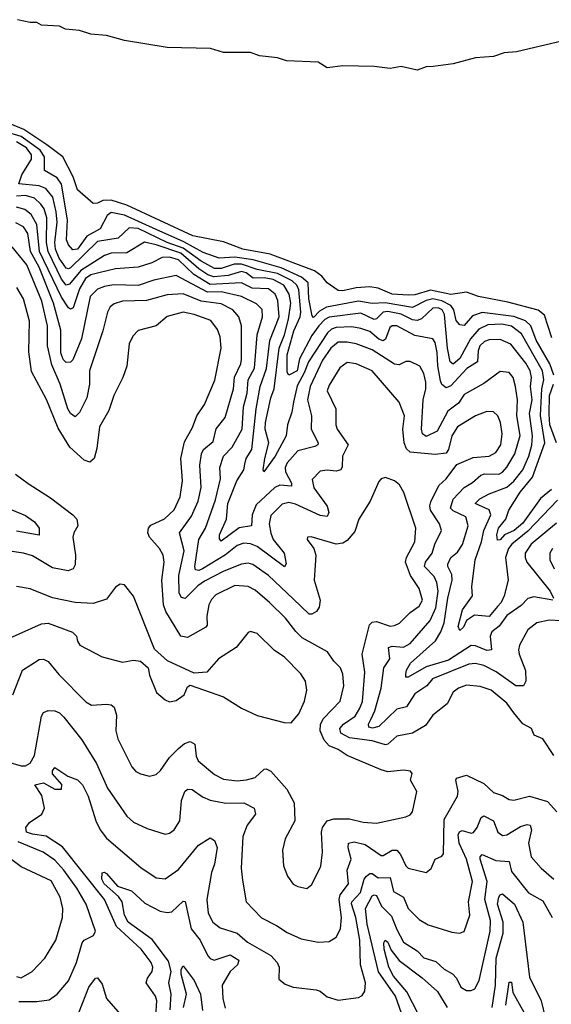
# Model space of a CAD drawing. Extents: x 1443846 to 1577407, y 839182 to 927291.
# Tile 250 of 256: x 1496589 to 1498952, y 915709 to 920085. Entities that reach past the tile are written whole.
import ezdxf

# ---------------------------------------------------------------- set-up
doc = ezdxf.new("R2010")
doc.units = 0

msp = doc.modelspace()

# ---------------------------------------------------------------- linework, layer by layer
at = {"layer": '0CON20XD'}
for points in [[(1499005, 919990.5), (1498797.1, 919942.9), (1498742.8, 919937.2), (1498695, 919921.1), (1498614.6, 919915.4), (1498515, 919889.2), (1498427.5, 919877.5), (1498395, 919875.1), (1498355, 919861), (1498285, 919877.2), (1498235, 919868.1), (1498165, 919877), (1498025, 919879.7), (1497955, 919870.6), (1497915, 919896.4), (1497775, 919901.5), (1497735, 919915.6), (1497654.9, 919924.9), (1497615, 919938.5), (1497495, 919939.8), (1497437.1, 919957.1), (1497245, 919961.5), (1497055, 919993.2), (1496975, 920014.1), (1496905, 920021), (1496855, 920037.1), (1496792.6, 920042.6), (1496765, 920056.7), (1496685, 920061.2), (1496665, 920071.9), (1496635, 920071.9), (1496578.5, 920085)], [(1498955, 918671.2), (1498921.8, 918771.8), (1498893.9, 918793.9), (1498759.1, 918829.1), (1498628.8, 918855), (1498575, 918874.1), (1498505, 918864.4), (1498415, 918882.6), (1498345, 918862.9), (1498315, 918860.9), (1498245.2, 918864.8), (1498182.1, 918892.1), (1498145, 918898.2), (1498085, 918893.9), (1498025, 918879.5), (1498005, 918882.2), (1497956.2, 918915), (1497931.9, 918945), (1497898.7, 918968.7), (1497702.4, 919042.4), (1497580.6, 919065), (1497495, 919097.6), (1497358.2, 919125), (1497065, 919260.5), (1496995, 919282.7), (1496957.8, 919282.2), (1496935, 919270.3), (1496915, 919268.6), (1496845, 919328.6), (1496826.6, 919386.6), (1496780, 919475), (1496709.6, 919529.6), (1496606.5, 919596.5), (1496440.8, 919665)], [(1498963.6, 918505), (1498945.6, 918555), (1498885, 918660.3), (1498860.9, 918725), (1498836.6, 918746.6), (1498785.5, 918765.5), (1498645, 918784.2), (1498601.7, 918768.3), (1498565, 918726.5), (1498545, 918729.7), (1498528.8, 918748.8), (1498518.5, 918795), (1498505.7, 918815), (1498465, 918835.5), (1498425, 918844.1), (1498395, 918837.8), (1498335, 918805.4), (1498213, 918827), (1498155, 918824.1), (1498095, 918834.6), (1497953, 918807), (1497921, 918789), (1497895, 918762.2), (1497888.8, 918768.8), (1497874.1, 918844.1), (1497870.5, 918915), (1497841.2, 918941.2), (1497751.7, 918981.7), (1497627.2, 919017.2), (1497545, 919029.8), (1497475, 919025.2), (1497405, 919050.8), (1497318.4, 919098.4), (1497195, 919153.1), (1497055, 919216.1), (1496995, 919228.7), (1496977.2, 919215), (1496946.7, 919155), (1496886.9, 919123.1), (1496845, 919065.3), (1496825, 919062.3), (1496805.2, 919085.2), (1496796.9, 919106.9), (1496801.6, 919195), (1496774.6, 919354.6), (1496755, 919382.2), (1496699.2, 919415), (1496699, 919475), (1496679.9, 919505), (1496595, 919566.5), (1496525, 919587.2)], [(1498953.5, 917996.5), (1498903.3, 917956.7), (1498825, 917847.1), (1498786.5, 917815), (1498744.3, 917795.7), (1498725, 917772.9), (1498712.6, 917772.6), (1498710.4, 917795), (1498717.3, 917825), (1498750.2, 917865), (1498762.9, 917905), (1498814.2, 917985), (1498868.6, 918051.4), (1498923, 918205), (1498904.6, 918325.4), (1498909.4, 918445), (1498918.8, 918485), (1498912.9, 918525), (1498819.3, 918689.3), (1498775, 918723.3), (1498731.5, 918731.5), (1498670.5, 918729.5), (1498630.3, 918709.7), (1498593.4, 918666.6), (1498545, 918579.5), (1498515, 918554.8), (1498502.7, 918565), (1498491.2, 918625), (1498477.7, 918775), (1498466.1, 918795), (1498449.6, 918805), (1498425, 918803.7), (1498375, 918756.3), (1498355, 918748.9), (1498335, 918751.4), (1498285, 918777.1), (1498225, 918788.6), (1498204.3, 918785), (1498175, 918756.2), (1498165, 918753.3), (1498105, 918781), (1497965, 918763.4), (1497945, 918752.1), (1497918.8, 918725), (1497887.9, 918682.1), (1497832.4, 918577.6), (1497822.6, 918525), (1497785, 918504.8), (1497778.3, 918518.3), (1497777.2, 918595), (1497807.5, 918702.5), (1497836, 918765), (1497838.1, 918785), (1497828.9, 918885), (1497820.7, 918905), (1497800, 918925), (1497735, 918956.4), (1497645, 918974.9), (1497575, 918999.3), (1497541.7, 918998.3), (1497485, 918978.8), (1497455, 918980), (1497395, 919012.4), (1497315, 919069.4), (1497245, 919095.5), (1497115, 919156.6), (1497075, 919160), (1497025.7, 919114.3), (1496935, 919098.7), (1496815, 918981.6), (1496805, 918977.4), (1496795, 918981.5), (1496764.3, 919025), (1496747.4, 919065), (1496744.9, 919095.1), (1496755.8, 919185), (1496750.9, 919230.9), (1496735.7, 919295.7), (1496704.9, 919334.9), (1496675, 919346.9), (1496585.5, 919355.5), (1496597.6, 919395), (1496641.2, 919465), (1496641.1, 919485), (1496619, 919515), (1496575, 919542.9)], [(1498980, 917950), (1498848.1, 917811.9), (1498777.2, 917755), (1498761, 917735), (1498748, 917695), (1498759.5, 917595), (1498742.7, 917525), (1498729.1, 917495), (1498712.6, 917477.4), (1498675, 917432.6), (1498611, 917439), (1498574.4, 917415.6), (1498560.9, 917385), (1498545, 917370), (1498538.1, 917388.1), (1498557.5, 917462.5), (1498602.2, 917525), (1498598.7, 917565), (1498612.8, 917685), (1498641.8, 917765), (1498651.8, 917815), (1498683.5, 917885), (1498675, 917906.3), (1498614.2, 917935), (1498634.3, 917955.7), (1498675, 917978.2), (1498755, 918007.3), (1498785, 918033.6), (1498825.1, 918084.9), (1498852.2, 918145), (1498865.8, 918194.2), (1498869.1, 918235), (1498854.4, 918335), (1498866.4, 918395), (1498860.1, 918455), (1498863.8, 918495), (1498858.3, 918525), (1498838.4, 918558.4), (1498772.7, 918642.7), (1498724.4, 918664.4), (1498675, 918663), (1498654.6, 918655), (1498634.4, 918635), (1498626.3, 918613.7), (1498623.9, 918565), (1498576.1, 918535), (1498505, 918457.8), (1498485, 918449.4), (1498465, 918464.3), (1498459.7, 918479.7), (1498447, 918547), (1498445, 918605.8), (1498435, 918650.6), (1498425, 918667.1), (1498345, 918681.3), (1498264.8, 918725.2), (1498245, 918724.3), (1498233.4, 918716.6), (1498215.3, 918664.7), (1498205, 918657.5), (1498185, 918665.8), (1498145, 918698.8), (1498105, 918713), (1498065, 918720), (1497995, 918717.4), (1497975, 918709.7), (1497956.6, 918693.4), (1497871.9, 918565), (1497853.3, 918515), (1497822.5, 918457.5), (1497805.7, 918385), (1497798.4, 918341.6), (1497779, 918285), (1497773.5, 918235), (1497725.1, 918144.9), (1497674, 918075), (1497670.4, 918085), (1497678.1, 918135), (1497696, 918205), (1497679.4, 918265), (1497680.8, 918295), (1497704.6, 918405), (1497719.4, 918445), (1497742.9, 918625), (1497766.6, 918685), (1497783.9, 918753.9), (1497793.3, 918825), (1497786.4, 918865), (1497762.9, 918905), (1497715, 918930.3), (1497675, 918937.2), (1497626.8, 918936.8), (1497595, 918960.7), (1497575, 918966.2), (1497515, 918947.5), (1497452.4, 918942.4), (1497425, 918950.8), (1497385, 918977.7), (1497305, 919046.8), (1497195, 919084.7), (1497144, 919096), (1497065, 919049.3), (1496995, 919047.7), (1496965, 919037), (1496860.2, 918969.8), (1496810.6, 918909.4), (1496795, 918905.5), (1496775, 918931.3), (1496714.9, 919055), (1496707.7, 919095), (1496709.2, 919205), (1496697, 919245), (1496683, 919265), (1496655, 919291.2), (1496615, 919304.1), (1496575, 919301.4)], [(1498045, 918652.4), (1498005, 918652.1), (1497971.2, 918625), (1497935, 918572), (1497879.8, 918455), (1497868.1, 918395), (1497886.5, 918325), (1497884.7, 918265), (1497916, 918204), (1497913.5, 918195), (1497901.2, 918188.8), (1497825, 918168.6), (1497777.6, 918115), (1497769.4, 918095), (1497770, 918075), (1497796.5, 918025), (1497797.3, 918012.7), (1497745, 918016.2), (1497723.4, 918006.6), (1497640.4, 917929.6), (1497622.3, 917885), (1497619.2, 917835), (1497565, 917826.7), (1497485, 917767.5), (1497477.4, 917777.4), (1497476.5, 917795), (1497507.8, 917865), (1497514.6, 917935), (1497553.7, 918036.3), (1497584.8, 918085), (1497589.8, 918109.8), (1497595.8, 918135), (1497620.2, 918175), (1497639.3, 918355), (1497658.3, 918455), (1497685.9, 918535), (1497701, 918659), (1497741.7, 918765), (1497736.6, 918836.6), (1497725, 918865.9), (1497695, 918889.3), (1497621.7, 918891.7), (1497575, 918916.3), (1497435, 918908.4), (1497362.3, 918952.3), (1497295, 919017.8), (1497255, 919029.1), (1497221.8, 919028.2), (1497175.8, 919004.2), (1497115, 918985.9), (1497015, 918978.5), (1496940.4, 918960.4), (1496905, 918951.2), (1496881.3, 918935), (1496855, 918889.4), (1496825.8, 918804.2), (1496815, 918798.7), (1496805, 918804), (1496775, 918851.7), (1496676.8, 919055), (1496665.6, 919175), (1496639.1, 919219.1), (1496612.1, 919242.1), (1496575, 919252.2)], [(1498996.7, 917413.3), (1498943, 917417), (1498887.5, 917405), (1498847.1, 917372.9), (1498811.2, 917305), (1498806.8, 917285), (1498808.9, 917265), (1498836.7, 917193.3), (1498838.9, 917145), (1498828.6, 917125), (1498795, 917124.7), (1498706.7, 917186.7), (1498652.2, 917215), (1498615, 917223.6), (1498585, 917220.6), (1498424.4, 917155.6), (1498398.9, 917125), (1498345, 917089.2), (1498308.3, 917031.7), (1498265, 917020.8), (1498185, 916944), (1498156.4, 916936.4), (1498141.4, 916941.4), (1498139.6, 916955), (1498150.2, 916975), (1498166.8, 917013.2), (1498195.5, 917115), (1498208.1, 917205), (1498234.1, 917245), (1498227.8, 917295), (1498245, 917301.6), (1498295, 917296.8), (1498325, 917312.9), (1498412.8, 917415), (1498439.3, 917470.7), (1498448.9, 917545), (1498443.8, 917583.8), (1498430.5, 917610.5), (1498388.4, 917655), (1498393.1, 917675), (1498422.9, 917715), (1498433.7, 917755), (1498463.4, 917815), (1498455.3, 917845), (1498414.8, 917905), (1498411.5, 917925), (1498417, 917943), (1498451.9, 918015), (1498485, 918044.7), (1498531.6, 918108.4), (1498605, 918139.3), (1498675, 918145.3), (1498705, 918161.2), (1498726.9, 918195), (1498733, 918245), (1498725.7, 918295), (1498714.3, 918324.3), (1498695, 918342.3), (1498665, 918343.8), (1498615.6, 918324.4), (1498535, 918275.5), (1498509.3, 918235), (1498495.6, 918174.4), (1498485, 918158.9), (1498435, 918152.6), (1498325, 918162.9), (1498308.3, 918178.3), (1498298.4, 918205), (1498292.2, 918265), (1498299.6, 918325), (1498275.3, 918385.3), (1498155, 918524), (1498085, 918556.2), (1498045, 918561.2), (1498011.5, 918538.5), (1497965, 918461.5), (1497955.9, 918435), (1497994.7, 918355), (1497994.7, 918285), (1498000, 918265), (1498048.2, 918195), (1498024.4, 918145.6), (1498022.4, 918097.6), (1498016.2, 918085), (1497995, 918078.6), (1497955, 918082.7), (1497925, 918078.2), (1497888.6, 918041.4), (1497896.6, 918005), (1497955, 917923.1), (1497962.9, 917895), (1497955, 917877.9), (1497925, 917881.1), (1497815, 917931.3), (1497785, 917939.3), (1497755, 917931.8), (1497705, 917882.2), (1497697, 917845), (1497705, 917803.1), (1497716.1, 917775), (1497764.4, 917715), (1497773.8, 917666.2), (1497766.6, 917653.4), (1497645, 917743.8), (1497615, 917755.8), (1497585, 917758.3), (1497555, 917748.4), (1497503.2, 917706.8), (1497401.4, 917645), (1497385, 917637.8), (1497370.1, 917640.1), (1497366.7, 917655), (1497385.2, 917774.8), (1497414.5, 917825.5), (1497459.3, 917950.7), (1497481.3, 918045), (1497477.9, 918095), (1497494.4, 918145), (1497533.3, 918185), (1497578.1, 918265), (1497584.3, 918365), (1497599.6, 918425), (1497604.3, 918485), (1497633.1, 918536.9), (1497644.8, 918685), (1497668.5, 918765), (1497666.6, 918796.6), (1497641.8, 918821.8), (1497574.4, 918854.4), (1497485, 918875.1), (1497423.6, 918873.6), (1497285, 918948.6), (1497185, 918927.7), (1497115, 918904.5), (1497005, 918906.3), (1496965, 918900), (1496935, 918887.6), (1496902.6, 918855), (1496862.8, 918667.2), (1496825, 918573.3), (1496815, 918563.5), (1496795, 918561.1), (1496781.7, 918575), (1496771.1, 918605), (1496770.9, 918705), (1496739.6, 918825), (1496675.3, 918985), (1496636.7, 919055), (1496624.4, 919134.4), (1496605, 919164.7), (1496572.2, 919182.2)], [(1498963.8, 916815), (1498915, 916888.9), (1498876.1, 916906.1), (1498863.3, 916935), (1498825, 916955.4), (1498785.3, 917005), (1498755, 917048.2), (1498685, 917105.4), (1498635, 917121.8), (1498575, 917128.1), (1498539.4, 917115), (1498515, 917096.5), (1498489.1, 917045), (1498425.3, 916994.7), (1498392.3, 916947.7), (1498335, 916914.2), (1498265, 916901.6), (1498225, 916865.3), (1498215, 916862.5), (1498155, 916880.6), (1498055, 916894), (1498015.9, 916915), (1498011.3, 916935), (1498028.9, 916955), (1498079.5, 916990.5), (1498101.3, 917025), (1498111.9, 917055), (1498122.6, 917185), (1498110.5, 917265), (1498144.2, 917395.8), (1498155, 917407.2), (1498175, 917410.7), (1498235, 917390), (1498255, 917392.5), (1498276.5, 917403.5), (1498325, 917450), (1498365, 917478.2), (1498378.9, 917505), (1498365, 917557.1), (1498325.7, 917615.7), (1498303.7, 917675), (1498307.8, 917695), (1498344.6, 917765), (1498350, 917825), (1498295.7, 917984.3), (1498277.5, 918017.5), (1498255, 918035.7), (1498215, 918050), (1498195.8, 918044.2), (1498185, 918033.3), (1498146.7, 917945), (1498095.6, 917865), (1498078.9, 917811.1), (1498045, 917770), (1498025, 917759.1), (1497995, 917753.6), (1497885, 917787.1), (1497867.5, 917785), (1497866.2, 917775), (1497895.7, 917735.7), (1497905.6, 917705.6), (1497898.5, 917595), (1497924.5, 917505), (1497920, 917475), (1497907.8, 917455), (1497887.5, 917442.5), (1497875, 917443.6), (1497805, 917511.8), (1497695, 917614.3), (1497625, 917663.5), (1497605, 917669.7), (1497575, 917664.7), (1497496.4, 917635), (1497410.9, 917589.1), (1497381, 917569), (1497325, 917513.3), (1497307.3, 917517.3), (1497297, 917537), (1497296.6, 917615), (1497319.1, 917725), (1497299.8, 917805), (1497352, 917878), (1497381.7, 917945), (1497396, 918006), (1497388.8, 918105), (1497396.8, 918155), (1497405.3, 918175), (1497449.2, 918210.8), (1497462.8, 918267.2), (1497502.1, 918317.9), (1497539.4, 918445), (1497543.5, 918496.5), (1497571.2, 918555), (1497574.8, 918575), (1497574.8, 918724.8), (1497562.2, 918765), (1497536.2, 918795), (1497485, 918822.4), (1497395, 918833.7), (1497315, 918866.8), (1497245, 918862.4), (1497152.9, 918837.1), (1497046, 918834), (1497008.2, 918821.8), (1496991, 918809), (1496978.8, 918785), (1496958, 918702), (1496899.3, 918525), (1496898.8, 918465), (1496886.9, 918405), (1496855, 918340), (1496835, 918320), (1496815, 918334.6), (1496802.9, 918355), (1496768.4, 918465), (1496731.5, 918551.5), (1496712.3, 918635), (1496712.8, 918725), (1496686.4, 918833.6), (1496620.7, 918995), (1496555, 919075.4)], [(1497232.9, 917867.1), (1497275, 917906.2), (1497301.9, 917965), (1497311.9, 918035), (1497304.8, 918135), (1497321.3, 918208.7), (1497357.3, 918272.7), (1497375.6, 918324.4), (1497410.4, 918375), (1497456.2, 918483.8), (1497483.9, 918625), (1497479.6, 918675), (1497467.6, 918707.6), (1497437.9, 918747.9), (1497365, 918774.7), (1497315, 918785.3), (1497245, 918765.4), (1497195.4, 918724.6), (1497115, 918704.4), (1497091.7, 918678.3), (1497075.4, 918645), (1497064.7, 918545.3), (1497047.1, 918495), (1497006.9, 918415), (1496985, 918348.8), (1496943.3, 918275), (1496931.1, 918178.9), (1496919.5, 918135), (1496900.9, 918119.1), (1496875, 918126.9), (1496811.9, 918185), (1496759.5, 918269.5), (1496707.4, 918397.4), (1496641.7, 918521.7), (1496629.1, 918609.1), (1496631.6, 918745), (1496605, 918844.2), (1496575.4, 918895)], [(1498958.6, 917505), (1498875, 917520), (1498847.8, 917512.2), (1498817.6, 917482.4), (1498755, 917436.9), (1498720.4, 917389.6), (1498687.3, 917365), (1498680.9, 917345), (1498686.4, 917285), (1498665, 917281.2), (1498615, 917301.9), (1498595, 917303.5), (1498495, 917239), (1498395, 917208.7), (1498315, 917162.7), (1498305, 917163.3), (1498304.6, 917174.6), (1498308.9, 917195), (1498326.5, 917225), (1498436.7, 917325), (1498461, 917365), (1498475.6, 917404.4), (1498492.1, 917515), (1498511.5, 917595), (1498509.3, 917619.3), (1498491.6, 917655), (1498492.7, 917665), (1498505.2, 917694.8), (1498535, 917719.2), (1498557.3, 917752.7), (1498581.7, 917835), (1498571.8, 917875), (1498515, 917902.4), (1498504.5, 917914.5), (1498515, 917954.5), (1498565, 918006.8), (1498602.3, 918027.7), (1498638.7, 918061.3), (1498655, 918067.2), (1498718.1, 918065), (1498735.6, 918074.4), (1498755, 918097.1), (1498790.4, 918155), (1498813.1, 918236.9), (1498799, 918325), (1498801.9, 918395), (1498793.2, 918455), (1498782.2, 918495), (1498765, 918517.1), (1498725, 918522.2), (1498651.4, 918468.6), (1498565, 918418.8), (1498539.3, 918380.7), (1498491.3, 918345), (1498445, 918256.6), (1498395, 918233.2), (1498379.4, 918245), (1498374.2, 918265), (1498382.4, 918395), (1498394.4, 918445), (1498394.4, 918474.4), (1498385, 918513.3), (1498367.1, 918545), (1498323.9, 918566.1), (1498305, 918565.4), (1498275, 918551.5), (1498255, 918553.6), (1498155, 918617.6), (1498085, 918644.4), (1498045, 918652.4)], [(1498975.7, 918205), (1498945.1, 918285), (1498942.5, 918332.5), (1498944.4, 918415), (1498961.5, 918465)], [(1496570, 918065), (1496626.2, 918023.8), (1496725, 917959.6), (1496824.5, 917885), (1496842.1, 917865), (1496846.8, 917835), (1496829.6, 917805), (1496825.4, 917785), (1496837.3, 917705), (1496835, 917662.5), (1496826.9, 917645), (1496804.1, 917635.9), (1496735, 917649.3), (1496645, 917702.1), (1496605, 917714.5), (1496535, 917725.2)], [(1496491.8, 917931.8), (1496615, 917881.8), (1496655, 917853.8), (1496675.4, 917825), (1496675, 917794.4), (1496575, 917812.1)], [(1496558.5, 917085), (1496601.5, 917195), (1496675, 917241.1), (1496695, 917242.7), (1496715, 917233.5), (1496762.1, 917175), (1496883.4, 917053.4), (1496908.1, 917038.1), (1496975, 917043.1), (1496995, 917039.6), (1497009.3, 917029.3), (1497018.7, 916995), (1497016.4, 916925), (1497025, 916888.8), (1497087.5, 916765), (1497105, 916744.3), (1497125, 916733.3), (1497165, 916723.1), (1497195, 916730.6), (1497215, 916748.1), (1497254, 916806), (1497295, 916846.2), (1497322, 916868), (1497347, 916877), (1497367.9, 916865), (1497372.6, 916812.6), (1497381.8, 916791.8), (1497455, 916730), (1497495, 916710), (1497555, 916702.9), (1497597, 916707), (1497635, 916716.9), (1497675, 916754.6), (1497685, 916756.2), (1497705, 916745.4), (1497775.6, 916665), (1497808.6, 916605), (1497811.5, 916525), (1497768.1, 916445), (1497757.1, 916395), (1497760.8, 916325), (1497778.5, 916278.5), (1497805, 916244), (1497825, 916232.5), (1497865, 916224.2), (1497888, 916242), (1497927.4, 916322.6), (1497935.4, 916385), (1497931.1, 916475), (1497935.4, 916495), (1497956, 916525), (1497985, 916533.2), (1498055, 916533.3), (1498115, 916519.3), (1498175, 916513.8), (1498305, 916541.9), (1498325, 916551.4), (1498335.6, 916565), (1498354.4, 916655), (1498325.8, 916705), (1498333.8, 916735), (1498326.7, 916745), (1498295, 916749.4), (1498225, 916743.1), (1498195, 916750.9), (1498045, 916815.4), (1498005, 916841.8), (1497965, 916858.1), (1497942.6, 916882.6), (1497924.8, 916925), (1497925.2, 916955), (1497939.9, 916980.1), (1498012.9, 917057.1), (1498029.7, 917125), (1498025, 917176.7), (1498015.4, 917205), (1497984.7, 917234.7), (1497956.4, 917276.4), (1497845, 917337.3), (1497815.6, 917365.6), (1497770.4, 917425), (1497699.7, 917495), (1497635, 917550), (1497605, 917566.7), (1497545, 917570.4), (1497460.5, 917529.5), (1497441, 917509), (1497430, 917485), (1497420.4, 917435), (1497422.1, 917395), (1497416.5, 917385), (1497335, 917339.4), (1497305, 917345.4), (1497238.7, 917455), (1497227.8, 917485), (1497220.5, 917595), (1497230.4, 917675), (1497226.7, 917705), (1497210.8, 917735), (1497165.9, 917785), (1497158.2, 917805), (1497161.3, 917825), (1497171.9, 917838.1), (1497232.9, 917867.1)], [(1498975, 917847), (1498863.1, 917755), (1498835.8, 917715), (1498835.7, 917695), (1498843.8, 917675), (1498946.8, 917545), (1498961.2, 917515)], [(1498958, 917735), (1498944.7, 917715), (1498945.8, 917685), (1498964.2, 917645)], [(1497795, 916960.8), (1497829.3, 917000.7), (1497855, 917056.2), (1497865.5, 917105), (1497859.4, 917145), (1497838.4, 917178.4), (1497765, 917253.3), (1497721.6, 917281.6), (1497645, 917358), (1497615, 917366.2), (1497605, 917361.2), (1497550.8, 917295), (1497472, 917245), (1497420, 917185), (1497365, 917180.8), (1497246.1, 917236.1), (1497187.3, 917287.3), (1497095, 917523.3), (1497055, 917573.3), (1497035, 917576.7), (1497015, 917563.3), (1496975, 917509.2), (1496915, 917491.1), (1496835, 917494.4), (1496735, 917515.6), (1496635, 917555.4), (1496575, 917565.6)], [(1496543.7, 917336.3), (1496685, 917400), (1496715, 917402.5), (1496823.6, 917363.6), (1496841.2, 917345), (1496845, 917322.5), (1496856.7, 917305), (1496955, 917254.3), (1497045, 917230), (1497095, 917238.6), (1497125, 917233.8), (1497160, 917205), (1497165, 917172.5), (1497196.2, 917095), (1497235, 917062), (1497255, 917054.3), (1497285, 917060), (1497320, 917085), (1497335, 917120), (1497347, 917127), (1497495.4, 917075.4), (1497575, 917025.8), (1497645, 916992.5), (1497765, 916961.4), (1497795, 916960.8)], [(1496535, 916787.6), (1496595, 916769.2), (1496615, 916769.4), (1496635, 916780.7), (1496654.4, 916815), (1496685, 916990), (1496694.2, 917005.8)], [(1496694.2, 917005.8), (1496715, 917015.4), (1496745, 917013.9), (1496765, 917005.4), (1496785, 916985.4), (1496865, 916884), (1496929.5, 916779.5), (1496979.3, 916669.3), (1497065, 916545.7), (1497095, 916518.5), (1497155, 916490), (1497235, 916465.7), (1497255, 916469.4), (1497275, 916484.4), (1497301.1, 916525), (1497308.7, 916615), (1497322.5, 916655), (1497335, 916665.5), (1497355, 916663.8), (1497400.7, 916630.7), (1497436, 916616), (1497505, 916603.9), (1497585, 916605.3), (1497631.7, 916581.7), (1497636.5, 916555), (1497599.7, 916505), (1497580.4, 916455), (1497573.9, 916313.9), (1497578.5, 916261.5), (1497595.6, 916165), (1497663.4, 916093.4), (1497730.3, 916060.3), (1497777.8, 916027.8), (1497840.1, 916000.1), (1497915, 915985.4), (1497965, 915988.8), (1497995, 916007.8), (1498015.3, 916045), (1498019.3, 916095), (1498008.3, 916175), (1498013.9, 916196.1), (1498051, 916245), (1498043.8, 916306.2), (1498062.5, 916355), (1498048.8, 916405), (1498050.5, 916425), (1498075, 916431.8), (1498125, 916420.3), (1498195, 916370.4), (1498205, 916370), (1498245, 916394.7), (1498265, 916394.6), (1498282.2, 916375), (1498304.6, 916325), (1498315, 916314.4), (1498395, 916295.6), (1498417.5, 916312.5), (1498435, 916353.8), (1498465, 916368), (1498472.1, 916377.9), (1498475, 916530), (1498535.3, 916635), (1498537.8, 916655), (1498526.9, 916705), (1498530.9, 916715), (1498575, 916727.7), (1498651.4, 916691.4), (1498695, 916650.5), (1498735, 916637.5), (1498765, 916619.5), (1498785, 916616.4), (1498855, 916634.7), (1498935, 916610.6), (1498977.1, 916565)], [(1497194, 915656), (1497198.5, 915725), (1497192.6, 915745), (1497151.1, 915805), (1497156.5, 915825), (1497177.3, 915855), (1497180.7, 915875), (1497172.5, 915895), (1497128.8, 915955), (1497019.3, 916055), (1496966.3, 916175), (1496778.5, 916408.5), (1496706.2, 916456.2), (1496645.1, 916465.1), (1496618.2, 916475), (1496616.6, 916495), (1496633, 916517), (1496687.5, 916555), (1496699.3, 916580.7), (1496687.4, 916637.4), (1496656, 916685), (1496695, 916693.6), (1496745, 916665.6), (1496774.1, 916665.9), (1496775.5, 916685.5), (1496735, 916733.3), (1496735, 916746.7), (1496745, 916762.5), (1496803.4, 916723.4), (1496845, 916707.1), (1496867.3, 916685), (1496893.3, 916635), (1496926.5, 916525), (1496946.6, 916485), (1496975, 916447.1), (1497126.7, 916316.7), (1497195, 916270.9), (1497235, 916267.1), (1497295, 916308), (1497383.8, 916416.2), (1497435, 916448.8), (1497455, 916436.7), (1497467, 916407), (1497455, 916332.5), (1497441.6, 916295), (1497421, 916175), (1497425.9, 916115), (1497447.9, 916075), (1497480, 916050), (1497555, 916025.2), (1497601.8, 915985), (1497705.7, 915925.7), (1497732.7, 915895), (1497741.8, 915875), (1497741.4, 915821.4), (1497768.8, 915798.8), (1497805, 915785.8), (1497906.4, 915773.6), (1497925, 915767.5), (1497955, 915742), (1498005, 915727.5), (1498095, 915740), (1498110.9, 915749.1), (1498122.5, 915767.5), (1498125.4, 915804.6), (1498103.6, 915885), (1498101, 915995), (1498083, 916095), (1498064.1, 916155.9), (1498065.6, 916165), (1498103, 916207), (1498119.8, 916265), (1498130.6, 916279.4), (1498145, 916290.9), (1498155, 916290), (1498182, 916272), (1498235, 916273.1), (1498250.6, 916210.6), (1498295.2, 916185.1), (1498315, 916134.5), (1498365, 916086.9), (1498405, 916062.9), (1498509.3, 916029.3), (1498544.3, 916025.7), (1498565, 916032.5), (1498589.1, 916105), (1498584.1, 916165), (1498602.1, 916255), (1498574.5, 916355), (1498543.1, 916425), (1498537.6, 916462.4), (1498544, 916476), (1498555, 916481.8), (1498595, 916470.4), (1498606.5, 916473.5), (1498622.8, 916495), (1498640.1, 916539.9), (1498652.7, 916547.3), (1498695.4, 916525), (1498714, 916475), (1498735, 916459.6), (1498755, 916462.7), (1498815, 916499), (1498845, 916508), (1498857.8, 916505), (1498864.1, 916485), (1498850.2, 916425), (1498862.2, 916365), (1498906.4, 916315), (1498963.1, 916265)], [(1496585, 915721.2), (1496665, 915721.6), (1496720.1, 915729.9), (1496755.5, 915755), (1496805, 915814.4), (1496841.2, 915895), (1496866.7, 915983.3), (1496875.8, 915994.2), (1496917.5, 916015), (1496926.2, 916033.8), (1496883.5, 916155), (1496843, 916225), (1496785.6, 916305), (1496745, 916349.8), (1496693.6, 916385), (1496581.6, 916431.6)], [(1496575, 915832.3), (1496595, 915827.1), (1496644.7, 915855.3), (1496700.5, 915915), (1496748.8, 915995), (1496779.2, 916095), (1496780.9, 916135), (1496768.9, 916185), (1496728.3, 916258.3), (1496595, 916320), (1496505, 916388.2)], [(1498294.5, 915645), (1498259, 915745), (1498183.3, 915853.3), (1498133.9, 916065), (1498126.1, 916135), (1498155, 916191.1), (1498165, 916196.6), (1498175, 916192.5), (1498197.4, 916145), (1498241.8, 916101.8), (1498265, 916041.2), (1498295.4, 915985), (1498355, 915947.6), (1498386, 915916), (1498439, 915899), (1498476.2, 915866.2), (1498512.5, 915845), (1498531.2, 915825), (1498549.5, 915785), (1498575, 915770.4), (1498595, 915770.8), (1498611.4, 915778.6), (1498631.7, 915815), (1498680.2, 916035), (1498681.3, 916081.3), (1498656.9, 916175), (1498666.1, 916255), (1498636, 916354), (1498636.4, 916365), (1498645, 916374.5), (1498705, 916348.4), (1498765, 916344.4), (1498775, 916300), (1498850.4, 916205), (1498915, 916168.8), (1498956.2, 916095)], [(1497257, 915685), (1497261.4, 915755), (1497251.7, 915805), (1497261.5, 915855), (1497250.9, 915900.9), (1497177.3, 915997.3), (1497070.3, 916075), (1497053.9, 916105), (1497043.5, 916165), (1497027.8, 916187.8), (1496964.8, 916245), (1496953.5, 916265), (1496955, 916294), (1496965, 916296.7), (1496975, 916290.4), (1497024, 916234), (1497085, 916213.8), (1497145, 916159.3), (1497213.6, 916123.6), (1497245, 916117.8), (1497265, 916121.1), (1497315, 916167.8), (1497325, 916165.8), (1497351.1, 916045), (1497390.4, 915995), (1497425, 915924.4), (1497435, 915912.9), (1497453.8, 915906.2), (1497525, 915929.2), (1497562.2, 915905), (1497557.5, 915885), (1497524.2, 915855.8), (1497488.2, 915795), (1497491.1, 915735), (1497502.6, 915692.6)], [(1498689.8, 915695), (1498703.2, 915795), (1498707.1, 915915), (1498738.5, 916025), (1498737.9, 916075), (1498712.6, 916155), (1498718.9, 916185), (1498725, 916196.4), (1498735, 916200), (1498788, 916155), (1498825.3, 916075), (1498855, 915830), (1498906.9, 915725), (1498925.5, 915645)], [(1498386.6, 915615), (1498309.9, 915765), (1498251.1, 915835), (1498230, 915875), (1498209.6, 915955), (1498207.4, 915982.6), (1498212.9, 915995), (1498225, 915986.2), (1498240.7, 915950.7), (1498275, 915904.3), (1498377.8, 915827.8), (1498446, 915766), (1498489.5, 915695)], [(1497316.5, 915695), (1497330.7, 915755), (1497305.9, 915844.1), (1497306.2, 915863.8), (1497315, 915880.8), (1497365, 915814.5), (1497392, 915755), (1497401.8, 915681.8)], [(1496853.5, 915676.5), (1496895.3, 915785), (1496925, 915825.6), (1496935, 915826.7), (1496955, 915798.6), (1496975, 915734.5), (1497045, 915653.8)], [(1498749.5, 915705), (1498765, 915807.1), (1498775, 915807.1), (1498781.4, 915761.4), (1498830.4, 915675)]]:
    msp.add_lwpolyline(points, dxfattribs=at)

doc.saveas('drawing.dxf')
